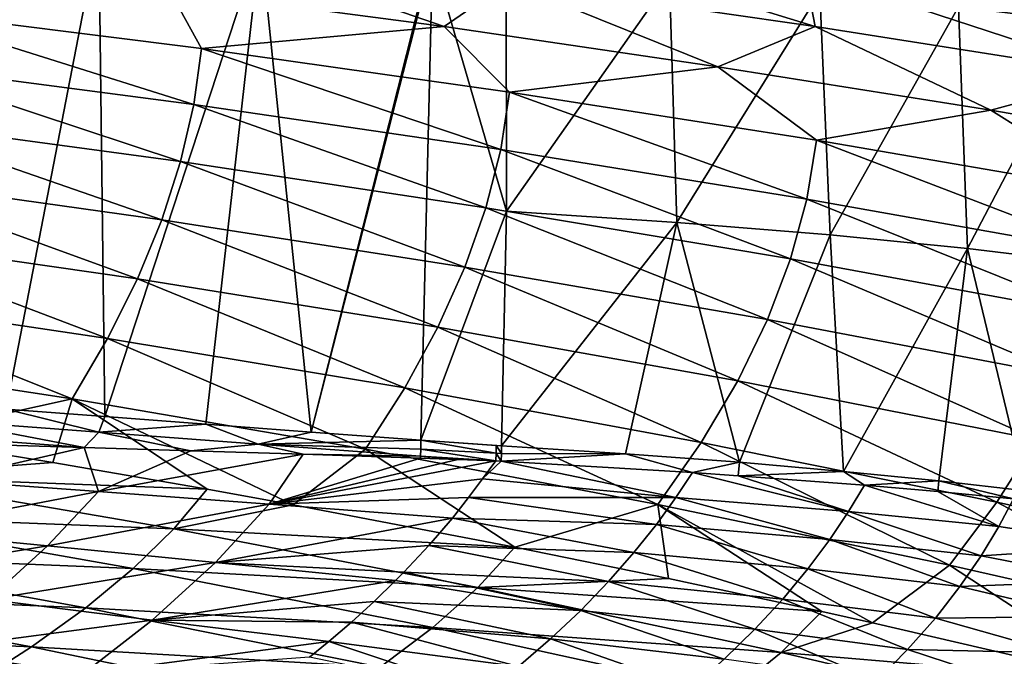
# Model space of a CAD drawing. Header units: metres. Extents: x -150 to 310, y -128 to 84.
# Tile 253 of 256: x 281 to 293, y 34 to 42. Entities that reach past the tile are written whole.
import ezdxf

# ---------------------------------------------------------------- set-up
doc = ezdxf.new("R2010")
doc.units = ezdxf.units.M
doc.layers.add('solid_26009703_SW0001_01', color=7, linetype='CONTINUOUS')

msp = doc.modelspace()

# ---------------------------------------------------------------- linework, layer by layer
at = {"layer": 'solid_26009703_SW0001_01'}
for points in [[(293.868835, 44.835732, 150.410248), (294.005951, 41.948044, 149.992081), (292.476227, 42.138882, 148.766586)], [(281.072784, 37.319199, 140.809952), (280.357391, 43.168575, 141.389862), (282.183624, 43.051003, 142.59462)], [(282.253265, 37.229946, 141.564911), (281.072784, 37.319199, 140.809952), (282.183624, 43.051003, 142.59462)], [(282.253265, 37.229946, 141.564911), (282.183624, 43.051003, 142.59462), (284.120239, 42.929501, 143.74472)], [(286.961395, 43.07309, 194.074509), (287.081787, 42.431786, 196.726425), (290.760986, 41.902477, 196.482971)], [(290.630219, 42.569592, 193.71376), (286.961395, 43.07309, 194.074509), (290.760986, 41.902477, 196.482971)], [(283.465698, 37.13908, 142.300323), (282.253265, 37.229946, 141.564911), (284.120239, 42.929501, 143.74472)], [(284.726501, 37.044849, 143.030716), (283.465698, 37.13908, 142.300323), (284.120239, 42.929501, 143.74472)], [(284.726501, 37.044849, 143.030716), (284.120239, 42.929501, 143.74472), (286.175934, 42.802715, 144.862442)], [(283.395081, 42.911118, 196.946793), (283.03009, 42.338314, 199.503235), (286.316803, 41.899994, 199.399628)], [(287.081787, 42.431786, 196.726425), (283.395081, 42.911118, 196.946793), (286.316803, 41.899994, 199.399628)], [(284.726501, 37.044849, 143.030716), (286.175934, 42.802715, 144.862442), (286.175964, 42.728195, 144.848434)], [(284.726501, 37.044849, 143.030716), (286.175964, 42.728195, 144.848434), (286.039215, 36.946774, 143.761917)], [(286.039215, 36.946774, 143.761917), (286.175964, 42.728195, 144.848434), (287.064331, 39.690411, 144.783188)], [(286.175964, 42.728195, 144.848434), (287.05835, 42.651566, 145.308838), (287.064331, 39.690411, 144.783188)], [(287.05835, 42.651566, 145.308838), (289.014313, 42.469757, 146.40976), (287.064331, 39.690411, 144.783188)], [(290.630219, 42.569592, 193.71376), (290.760986, 41.902477, 196.482971), (294.431915, 41.323296, 196.216461)], [(294.29129, 42.018677, 193.318802), (290.630219, 42.569592, 193.71376), (294.431915, 41.323296, 196.216461)], [(289.014313, 42.469757, 146.40976), (289.104126, 39.556381, 145.954315), (287.064331, 39.690411, 144.783188)], [(289.014313, 42.469757, 146.40976), (290.816528, 42.312836, 147.570084), (289.104126, 39.556381, 145.954315)], [(283.03009, 42.338314, 199.503235), (279.717957, 42.102825, 202.100555), (283.411652, 41.636585, 202.084259)], [(286.316803, 41.899994, 199.399628), (283.03009, 42.338314, 199.503235), (283.411652, 41.636585, 202.084259)], [(287.081787, 42.431786, 196.726425), (286.316803, 41.899994, 199.399628), (289.595001, 41.420601, 199.286301)], [(290.760986, 41.902477, 196.482971), (287.081787, 42.431786, 196.726425), (289.595001, 41.420601, 199.286301)], [(290.816528, 42.312836, 147.570084), (290.937134, 39.405476, 147.15451), (289.104126, 39.556381, 145.954315)], [(290.816528, 42.312836, 147.570084), (292.476227, 42.138882, 148.766586), (290.937134, 39.405476, 147.15451)], [(279.717957, 42.102825, 202.100555), (279.636627, 41.450348, 204.609222), (283.319427, 40.968357, 204.68158)], [(283.411652, 41.636585, 202.084259), (279.717957, 42.102825, 202.100555), (283.319427, 40.968357, 204.68158)], [(292.476227, 42.138882, 148.766586), (292.583923, 39.241318, 148.363281), (290.937134, 39.405476, 147.15451)], [(292.476227, 42.138882, 148.766586), (294.005951, 41.948044, 149.992081), (292.583923, 39.241318, 148.363281)], [(286.316803, 41.899994, 199.399628), (283.411652, 41.636585, 202.084259), (287.0979, 41.115929, 202.066147)], [(289.595001, 41.420601, 199.286301), (286.316803, 41.899994, 199.399628), (287.0979, 41.115929, 202.066147)], [(290.760986, 41.902477, 196.482971), (289.595001, 41.420601, 199.286301), (292.86438, 40.900249, 199.1633)], [(294.431915, 41.323296, 196.216461), (290.760986, 41.902477, 196.482971), (292.86438, 40.900249, 199.1633)], [(294.005951, 41.948044, 149.992081), (294.070129, 39.064426, 149.574936), (292.583923, 39.241318, 148.363281)], [(283.411652, 41.636585, 202.084259), (283.319427, 40.968357, 204.68158), (286.994507, 40.430096, 204.762543)], [(287.0979, 41.115929, 202.066147), (283.411652, 41.636585, 202.084259), (286.994507, 40.430096, 204.762543)], [(279.636627, 41.450348, 204.609222), (279.496094, 40.78067, 207.117569), (283.160706, 40.284668, 207.277496)], [(283.319427, 40.968357, 204.68158), (279.636627, 41.450348, 204.609222), (283.160706, 40.284668, 207.277496)], [(289.595001, 41.420601, 199.286301), (287.0979, 41.115929, 202.066147), (290.775909, 40.540939, 202.046234)], [(292.86438, 40.900249, 199.1633), (289.595001, 41.420601, 199.286301), (290.775909, 40.540939, 202.046234)], [(294.431915, 41.323296, 196.216461), (292.86438, 40.900249, 199.1633), (296.125427, 40.338913, 199.030594)], [(287.0979, 41.115929, 202.066147), (286.994507, 40.430096, 204.762543), (290.661072, 39.83564, 204.852142)], [(290.775909, 40.540939, 202.046234), (287.0979, 41.115929, 202.066147), (290.661072, 39.83564, 204.852142)], [(283.319427, 40.968357, 204.68158), (283.160706, 40.284668, 207.277496), (286.817383, 39.730743, 207.456345)], [(286.994507, 40.430096, 204.762543), (283.319427, 40.968357, 204.68158), (286.817383, 39.730743, 207.456345)], [(292.86438, 40.900249, 199.1633), (290.775909, 40.540939, 202.046234), (294.444885, 39.911697, 202.024551)], [(296.125427, 40.338913, 199.030594), (292.86438, 40.900249, 199.1633), (294.444885, 39.911697, 202.024551)], [(279.496094, 40.78067, 207.117569), (279.296448, 40.09639, 209.62265), (282.935608, 39.587925, 209.869202)], [(283.160706, 40.284668, 207.277496), (279.496094, 40.78067, 207.117569), (282.935608, 39.587925, 209.869202)], [(290.775909, 40.540939, 202.046234), (290.661072, 39.83564, 204.852142), (294.318237, 39.185059, 204.950363)], [(294.444885, 39.911697, 202.024551), (290.775909, 40.540939, 202.046234), (294.318237, 39.185059, 204.950363)], [(286.994507, 40.430096, 204.762543), (286.817383, 39.730743, 207.456345), (290.465302, 39.118961, 207.654099)], [(290.661072, 39.83564, 204.852142), (286.994507, 40.430096, 204.762543), (290.465302, 39.118961, 207.654099)], [(283.160706, 40.284668, 207.277496), (282.935608, 39.587925, 209.869202), (286.566681, 39.020065, 210.144836)], [(286.817383, 39.730743, 207.456345), (283.160706, 40.284668, 207.277496), (286.566681, 39.020065, 210.144836)], [(279.296448, 40.09639, 209.62265), (279.037933, 39.400089, 212.121552), (282.64444, 38.88052, 212.453857)], [(282.935608, 39.587925, 209.869202), (279.296448, 40.09639, 209.62265), (282.64444, 38.88052, 212.453857)], [(286.817383, 39.730743, 207.456345), (286.566681, 39.020065, 210.144836), (290.188751, 38.39286, 210.449585)], [(290.465302, 39.118961, 207.654099), (286.817383, 39.730743, 207.456345), (290.188751, 38.39286, 210.449585)], [(290.661072, 39.83564, 204.852142), (290.465302, 39.118961, 207.654099), (294.103516, 38.449375, 207.870804)], [(294.318237, 39.185059, 204.950363), (290.661072, 39.83564, 204.852142), (294.103516, 38.449375, 207.870804)], [(286.039215, 36.946774, 143.761917), (287.064331, 39.690411, 144.783188), (287.003021, 36.878284, 144.284332)], [(287.003021, 36.878284, 144.284332), (287.064331, 39.690411, 144.783188), (289.104126, 39.556381, 145.954315)], [(282.935608, 39.587925, 209.869202), (282.64444, 38.88052, 212.453857), (286.242706, 38.300236, 212.825363)], [(286.566681, 39.020065, 210.144836), (282.935608, 39.587925, 209.869202), (286.242706, 38.300236, 212.825363)], [(288.490234, 36.785877, 145.128159), (287.003021, 36.878284, 144.284332), (289.104126, 39.556381, 145.954315)], [(289.852234, 36.684288, 145.980316), (288.490234, 36.785877, 145.128159), (289.104126, 39.556381, 145.954315)], [(289.852234, 36.684288, 145.980316), (289.104126, 39.556381, 145.954315), (290.937134, 39.405476, 147.15451)], [(279.037933, 39.400089, 212.121552), (278.720673, 38.69437, 214.611328), (282.287262, 38.16486, 215.028687)], [(282.64444, 38.88052, 212.453857), (279.037933, 39.400089, 212.121552), (282.287262, 38.16486, 215.028687)], [(291.098053, 36.574184, 146.831482), (289.852234, 36.684288, 145.980316), (290.937134, 39.405476, 147.15451)], [(291.098053, 36.574184, 146.831482), (290.937134, 39.405476, 147.15451), (292.583923, 39.241318, 148.363281)], [(292.238251, 36.459724, 147.674469), (291.098053, 36.574184, 146.831482), (292.583923, 39.241318, 148.363281)], [(293.283691, 36.341461, 148.506805), (292.238251, 36.459724, 147.674469), (292.583923, 39.241318, 148.363281)], [(293.283691, 36.341461, 148.506805), (292.583923, 39.241318, 148.363281), (294.070129, 39.064426, 149.574936)], [(290.465302, 39.118961, 207.654099), (290.188751, 38.39286, 210.449585), (293.800934, 37.706352, 210.783447)], [(294.103516, 38.449375, 207.870804), (290.465302, 39.118961, 207.654099), (293.800934, 37.706352, 210.783447)], [(286.566681, 39.020065, 210.144836), (286.242706, 38.300236, 212.825363), (289.831787, 37.659271, 213.236053)], [(290.188751, 38.39286, 210.449585), (286.566681, 39.020065, 210.144836), (289.831787, 37.659271, 213.236053)], [(282.64444, 38.88052, 212.453857), (282.287262, 38.16486, 215.028687), (285.84552, 37.573452, 215.495209)], [(286.242706, 38.300236, 212.825363), (282.64444, 38.88052, 212.453857), (285.84552, 37.573452, 215.495209)], [(278.720673, 38.69437, 214.611328), (278.344788, 37.981823, 217.089066), (281.864288, 37.443344, 217.590836)], [(282.287262, 38.16486, 215.028687), (278.720673, 38.69437, 214.611328), (281.864288, 37.443344, 217.590836)], [(290.188751, 38.39286, 210.449585), (289.831787, 37.659271, 213.236053), (293.410828, 36.957664, 213.685928)], [(293.800934, 37.706352, 210.783447), (290.188751, 38.39286, 210.449585), (293.410828, 36.957664, 213.685928)], [(286.242706, 38.300236, 212.825363), (285.84552, 37.573452, 215.495209), (289.394531, 36.92017, 216.010925)], [(289.831787, 37.659271, 213.236053), (286.242706, 38.300236, 212.825363), (289.394531, 36.92017, 216.010925)], [(282.287262, 38.16486, 215.028687), (281.864288, 37.443344, 217.590836), (285.375397, 36.8419, 218.151703)], [(285.84552, 37.573452, 215.495209), (282.287262, 38.16486, 215.028687), (285.375397, 36.8419, 218.151703)], [(281.864288, 37.443344, 217.590836), (278.344788, 37.981823, 217.089066), (279.783447, 36.983261, 219.841583)], [(289.831787, 37.659271, 213.236053), (289.394531, 36.92017, 216.010925), (292.933319, 36.205032, 216.575821)], [(293.410828, 36.957664, 213.685928), (289.831787, 37.659271, 213.236053), (292.933319, 36.205032, 216.575821)], [(285.84552, 37.573452, 215.495209), (285.375397, 36.8419, 218.151703), (288.877197, 36.177494, 218.771667)], [(289.394531, 36.92017, 216.010925), (285.84552, 37.573452, 215.495209), (288.877197, 36.177494, 218.771667)], [(281.864288, 37.443344, 217.590836), (279.783447, 36.983261, 219.841583), (281.631531, 36.681129, 220.165054)], [(281.864288, 37.443344, 217.590836), (281.631531, 36.681129, 220.165054), (283.481079, 36.3601, 220.508896)], [(281.864288, 37.443344, 217.590836), (283.481079, 36.3601, 220.508896), (284.510468, 36.173306, 220.709015)], [(285.375397, 36.8419, 218.151703), (281.864288, 37.443344, 217.590836), (284.510468, 36.173306, 220.709015)], [(282.180939, 37.043209, 141.506927), (280.320068, 37.182877, 140.291656), (281.072784, 37.319199, 140.809952)], [(282.180939, 37.043209, 141.506927), (281.072784, 37.319199, 140.809952), (282.253265, 37.229946, 141.564911)], [(280.140686, 37.000237, 140.198029), (280.320068, 37.182877, 140.291656), (282.00769, 36.861492, 141.425858)], [(282.180939, 37.043209, 141.506927), (282.00769, 36.861492, 141.425858), (280.320068, 37.182877, 140.291656)], [(282.180939, 37.043209, 141.506927), (282.253265, 37.229946, 141.564911), (283.465698, 37.13908, 142.300323)], [(284.090332, 36.900097, 142.653183), (282.180939, 37.043209, 141.506927), (283.465698, 37.13908, 142.300323)], [(284.090332, 36.900097, 142.653183), (283.465698, 37.13908, 142.300323), (284.726501, 37.044849, 143.030716)], [(282.180939, 37.043209, 141.506927), (283.286316, 36.821823, 142.195541), (282.00769, 36.861492, 141.425858)], [(284.090332, 36.900097, 142.653183), (283.286316, 36.821823, 142.195541), (282.180939, 37.043209, 141.506927)], [(284.090332, 36.900097, 142.653183), (284.726501, 37.044849, 143.030716), (286.039215, 36.946774, 143.761917)], [(281.631531, 36.681129, 220.165054), (279.783447, 36.983261, 219.841583), (279.430878, 36.512592, 221.462723)], [(280.140686, 37.000237, 140.198029), (282.00769, 36.861492, 141.425858), (280.795807, 36.895142, 140.658905)], [(284.090332, 36.900097, 142.653183), (284.628632, 36.778633, 142.968719), (283.286316, 36.821823, 142.195541)], [(286.038361, 36.839951, 143.750275), (284.090332, 36.900097, 142.653183), (286.039215, 36.946774, 143.761917)], [(286.034241, 36.75758, 143.747559), (284.628632, 36.778633, 142.968719), (284.090332, 36.900097, 142.653183)], [(286.038361, 36.839951, 143.750275), (286.034241, 36.75758, 143.747559), (284.090332, 36.900097, 142.653183)], [(286.038361, 36.839951, 143.750275), (286.039215, 36.946774, 143.761917), (286.939056, 36.790596, 144.239792)], [(286.488129, 36.91465, 144.006607), (286.039215, 36.946774, 143.761917), (287.003021, 36.878284, 144.284332)], [(286.039215, 36.946774, 143.761917), (286.939819, 36.882233, 144.250336), (286.939056, 36.790596, 144.239792)], [(286.488129, 36.91465, 144.006607), (286.939819, 36.882233, 144.250336), (286.039215, 36.946774, 143.761917)], [(286.488129, 36.91465, 144.006607), (287.003021, 36.878284, 144.284332), (286.939819, 36.882233, 144.250336)], [(289.394531, 36.92017, 216.010925), (288.877197, 36.177494, 218.771667), (292.368713, 35.450138, 219.450745)], [(292.933319, 36.205032, 216.575821), (289.394531, 36.92017, 216.010925), (292.368713, 35.450138, 219.450745)], [(293.410828, 36.957664, 213.685928), (292.933319, 36.205032, 216.575821), (296.460938, 35.428059, 217.189911)], [(280.795807, 36.895142, 140.658905), (282.00769, 36.861492, 141.425858), (280.300354, 36.467377, 140.493942)], [(282.00769, 36.861492, 141.425858), (282.180786, 36.332588, 141.667389), (280.300354, 36.467377, 140.493942)], [(282.00769, 36.861492, 141.425858), (283.286316, 36.821823, 142.195541), (282.180786, 36.332588, 141.667389)], [(283.286316, 36.821823, 142.195541), (284.628632, 36.778633, 142.968719), (282.180786, 36.332588, 141.667389)], [(285.375397, 36.8419, 218.151703), (284.510468, 36.173306, 220.709015), (287.163422, 35.664959, 221.253784)], [(288.877197, 36.177494, 218.771667), (285.375397, 36.8419, 218.151703), (287.163422, 35.664959, 221.253784)], [(286.038361, 36.839951, 143.750275), (286.934631, 36.69854, 144.236038), (286.034241, 36.75758, 143.747559)], [(286.038361, 36.839951, 143.750275), (286.939056, 36.790596, 144.239792), (286.934631, 36.69854, 144.236038)], [(286.939056, 36.790596, 144.239792), (287.000305, 36.694637, 144.271378), (286.934631, 36.69854, 144.236038)], [(286.939056, 36.790596, 144.239792), (286.939819, 36.882233, 144.250336), (287.003479, 36.786655, 144.27446)], [(286.939056, 36.790596, 144.239792), (287.003479, 36.786655, 144.27446), (287.000305, 36.694637, 144.271378)], [(286.939819, 36.882233, 144.250336), (287.003021, 36.878284, 144.284332), (287.003479, 36.786655, 144.27446)], [(287.003479, 36.786655, 144.27446), (288.490234, 36.785877, 145.128159), (287.000305, 36.694637, 144.271378)], [(287.000305, 36.694637, 144.271378), (288.490234, 36.785877, 145.128159), (289.292053, 36.559563, 145.610153)], [(287.003479, 36.786655, 144.27446), (287.003021, 36.878284, 144.284332), (288.490234, 36.785877, 145.128159)], [(289.292053, 36.559563, 145.610153), (288.490234, 36.785877, 145.128159), (289.852234, 36.684288, 145.980316)], [(283.481079, 36.3601, 220.508896), (281.631531, 36.681129, 220.165054), (279.430878, 36.512592, 221.462723)], [(284.628632, 36.778633, 142.968719), (284.223358, 36.182503, 142.841827), (282.180786, 36.332588, 141.667389)], [(284.628632, 36.778633, 142.968719), (286.03302, 36.732666, 143.748123), (284.223358, 36.182503, 142.841827)], [(286.03302, 36.732666, 143.748123), (286.482513, 36.716084, 143.992477), (284.223358, 36.182503, 142.841827)], [(286.482513, 36.716084, 143.992477), (286.934631, 36.69854, 144.236038), (284.223358, 36.182503, 142.841827)], [(286.934631, 36.69854, 144.236038), (286.778107, 36.483124, 144.162994), (284.223358, 36.182503, 142.841827)], [(286.034241, 36.75758, 143.747559), (286.03302, 36.732666, 143.748123), (284.628632, 36.778633, 142.968719)], [(286.034241, 36.75758, 143.747559), (286.482513, 36.716084, 143.992477), (286.03302, 36.732666, 143.748123)], [(286.034241, 36.75758, 143.747559), (286.934631, 36.69854, 144.236038), (286.482513, 36.716084, 143.992477)], [(287.000305, 36.694637, 144.271378), (286.778107, 36.483124, 144.162994), (286.934631, 36.69854, 144.236038)], [(287.000305, 36.694637, 144.271378), (289.091217, 36.261597, 145.502319), (286.778107, 36.483124, 144.162994)], [(287.000305, 36.694637, 144.271378), (289.292053, 36.559563, 145.610153), (289.091217, 36.261597, 145.502319)], [(289.292053, 36.559563, 145.610153), (289.852234, 36.684288, 145.980316), (289.838562, 36.522385, 145.961563)], [(289.838562, 36.522385, 145.961563), (289.852234, 36.684288, 145.980316), (291.098053, 36.574184, 146.831482)], [(289.091217, 36.261597, 145.502319), (289.292053, 36.559563, 145.610153), (291.159485, 36.095383, 146.883286)], [(289.292053, 36.559563, 145.610153), (289.838562, 36.522385, 145.961563), (291.159485, 36.095383, 146.883286)], [(289.838562, 36.522385, 145.961563), (291.098053, 36.574184, 146.831482), (291.348358, 36.408417, 147.00209)], [(291.348358, 36.408417, 147.00209), (291.098053, 36.574184, 146.831482), (292.238251, 36.459724, 147.674469)], [(283.081543, 35.88422, 222.190567), (279.430878, 36.512592, 221.462723), (278.997894, 36.044155, 223.068588)], [(283.081543, 35.88422, 222.190567), (283.481079, 36.3601, 220.508896), (279.430878, 36.512592, 221.462723)], [(280.300354, 36.467377, 140.493942), (282.180786, 36.332588, 141.667389), (279.71817, 35.86253, 140.405243)], [(286.778107, 36.483124, 144.162994), (286.610291, 36.260021, 144.093719), (284.223358, 36.182503, 142.841827)], [(289.091217, 36.261597, 145.502319), (286.610291, 36.260021, 144.093719), (286.778107, 36.483124, 144.162994)], [(289.838562, 36.522385, 145.961563), (291.348358, 36.408417, 147.00209), (291.159485, 36.095383, 146.883286)], [(291.348358, 36.408417, 147.00209), (292.238251, 36.459724, 147.674469), (292.226837, 36.332413, 147.657181)], [(292.226837, 36.332413, 147.657181), (292.238251, 36.459724, 147.674469), (293.133972, 36.245136, 148.376007)], [(293.133972, 36.245136, 148.376007), (292.238251, 36.459724, 147.674469), (293.283691, 36.341461, 148.506805)], [(282.180786, 36.332588, 141.667389), (281.5672, 35.681396, 141.555573), (279.71817, 35.86253, 140.405243)], [(282.180786, 36.332588, 141.667389), (284.223358, 36.182503, 142.841827), (281.5672, 35.681396, 141.555573)], [(284.510468, 36.173306, 220.709015), (283.481079, 36.3601, 220.508896), (283.081543, 35.88422, 222.190567)], [(291.159485, 36.095383, 146.883286), (291.348358, 36.408417, 147.00209), (292.957245, 35.914371, 148.246429)], [(291.348358, 36.408417, 147.00209), (292.226837, 36.332413, 147.657181), (292.957245, 35.914371, 148.246429)], [(292.226837, 36.332413, 147.657181), (293.133972, 36.245136, 148.376007), (292.957245, 35.914371, 148.246429)], [(286.610291, 36.260021, 144.093719), (286.416138, 36.015648, 144.025894), (284.223358, 36.182503, 142.841827)], [(288.858337, 35.939697, 145.39946), (286.416138, 36.015648, 144.025894), (286.610291, 36.260021, 144.093719)], [(288.858337, 35.939697, 145.39946), (286.610291, 36.260021, 144.093719), (289.091217, 36.261597, 145.502319)], [(288.858337, 35.939697, 145.39946), (289.091217, 36.261597, 145.502319), (290.935699, 35.758713, 146.769424)], [(289.091217, 36.261597, 145.502319), (291.159485, 36.095383, 146.883286), (290.935699, 35.758713, 146.769424)], [(292.933319, 36.205032, 216.575821), (292.368713, 35.450138, 219.450745), (295.848999, 34.659832, 220.188919)], [(296.460938, 35.428059, 217.189911), (292.933319, 36.205032, 216.575821), (295.848999, 34.659832, 220.188919)], [(292.957245, 35.914371, 148.246429), (293.133972, 36.245136, 148.376007), (294.513153, 35.677155, 149.572983)], [(284.223358, 36.182503, 142.841827), (283.577698, 35.483116, 142.706573), (281.5672, 35.681396, 141.555573)], [(287.163422, 35.664959, 221.253784), (284.510468, 36.173306, 220.709015), (283.081543, 35.88422, 222.190567)], [(284.223358, 36.182503, 142.841827), (286.416138, 36.015648, 144.025894), (283.577698, 35.483116, 142.706573)], [(288.877197, 36.177494, 218.771667), (287.163422, 35.664959, 221.253784), (289.00177, 35.289799, 221.65593)], [(288.877197, 36.177494, 218.771667), (289.00177, 35.289799, 221.65593), (290.840942, 34.89558, 222.078613)], [(288.877197, 36.177494, 218.771667), (290.840942, 34.89558, 222.078613), (291.44693, 34.761524, 222.222366)], [(292.368713, 35.450138, 219.450745), (288.877197, 36.177494, 218.771667), (291.44693, 34.761524, 222.222366)], [(290.935699, 35.758713, 146.769424), (291.159485, 36.095383, 146.883286), (292.745789, 35.561794, 148.124176)], [(291.159485, 36.095383, 146.883286), (292.957245, 35.914371, 148.246429), (292.745789, 35.561794, 148.124176)], [(282.594543, 35.411198, 223.854233), (278.997894, 36.044155, 223.068588), (278.492249, 35.577339, 224.657959)], [(282.594543, 35.411198, 223.854233), (283.081543, 35.88422, 222.190567), (278.997894, 36.044155, 223.068588)], [(286.416138, 36.015648, 144.025894), (286.132965, 35.684631, 143.94696), (283.577698, 35.483116, 142.706573)], [(288.589783, 35.601776, 145.306702), (286.132965, 35.684631, 143.94696), (286.416138, 36.015648, 144.025894)], [(288.589783, 35.601776, 145.306702), (286.416138, 36.015648, 144.025894), (288.858337, 35.939697, 145.39946)], [(279.71817, 35.86253, 140.405243), (281.5672, 35.681396, 141.555573), (279.061829, 35.264538, 140.357193)], [(286.722015, 35.182281, 223.00412), (283.081543, 35.88422, 222.190567), (282.594543, 35.411198, 223.854233)], [(286.722015, 35.182281, 223.00412), (287.163422, 35.664959, 221.253784), (283.081543, 35.88422, 222.190567)], [(288.589783, 35.601776, 145.306702), (288.858337, 35.939697, 145.39946), (290.672882, 35.405685, 146.665649)], [(288.858337, 35.939697, 145.39946), (290.935699, 35.758713, 146.769424), (290.672882, 35.405685, 146.665649)], [(292.745789, 35.561794, 148.124176), (292.957245, 35.914371, 148.246429), (294.513153, 35.677155, 149.572983)], [(290.672882, 35.405685, 146.665649), (290.935699, 35.758713, 146.769424), (292.492371, 35.193672, 148.011658)], [(290.935699, 35.758713, 146.769424), (292.745789, 35.561794, 148.124176), (292.492371, 35.193672, 148.011658)], [(281.5672, 35.681396, 141.555573), (280.860565, 35.037785, 141.494431), (279.061829, 35.264538, 140.357193)], [(281.5672, 35.681396, 141.555573), (283.577698, 35.483116, 142.706573), (280.860565, 35.037785, 141.494431)], [(286.132965, 35.684631, 143.94696), (285.836487, 35.366871, 143.884705), (283.577698, 35.483116, 142.706573)], [(288.286835, 35.255928, 145.226913), (285.836487, 35.366871, 143.884705), (286.132965, 35.684631, 143.94696)], [(288.286835, 35.255928, 145.226913), (286.132965, 35.684631, 143.94696), (288.589783, 35.601776, 145.306702)], [(289.00177, 35.289799, 221.65593), (287.163422, 35.664959, 221.253784), (286.722015, 35.182281, 223.00412)], [(292.745789, 35.561794, 148.124176), (294.513153, 35.677155, 149.572983), (294.285858, 35.263012, 149.432831)], [(282.025909, 34.940891, 225.497757), (278.492249, 35.577339, 224.657959), (277.916412, 35.112404, 226.228714)], [(282.025909, 34.940891, 225.497757), (282.594543, 35.411198, 223.854233), (278.492249, 35.577339, 224.657959)], [(288.286835, 35.255928, 145.226913), (288.589783, 35.601776, 145.306702), (290.372314, 35.044415, 146.574966)], [(288.589783, 35.601776, 145.306702), (290.672882, 35.405685, 146.665649), (290.372314, 35.044415, 146.574966)], [(292.492371, 35.193672, 148.011658), (292.745789, 35.561794, 148.124176), (294.285858, 35.263012, 149.432831)], [(283.577698, 35.483116, 142.706573), (282.819458, 34.792801, 142.6315), (280.860565, 35.037785, 141.494431)], [(286.181061, 34.704117, 224.732376), (282.594543, 35.411198, 223.854233), (282.025909, 34.940891, 225.497757)], [(286.181061, 34.704117, 224.732376), (286.722015, 35.182281, 223.00412), (282.594543, 35.411198, 223.854233)], [(283.577698, 35.483116, 142.706573), (285.736755, 35.26582, 143.867599), (282.819458, 34.792801, 142.6315)], [(285.836487, 35.366871, 143.884705), (285.736755, 35.26582, 143.867599), (283.577698, 35.483116, 142.706573)], [(287.952087, 34.909527, 145.161819), (285.736755, 35.26582, 143.867599), (285.836487, 35.366871, 143.884705)], [(287.952087, 34.909527, 145.161819), (285.836487, 35.366871, 143.884705), (288.286835, 35.255928, 145.226913)], [(290.372314, 35.044415, 146.574966), (290.672882, 35.405685, 146.665649), (292.198273, 34.817844, 147.911911)], [(290.672882, 35.405685, 146.665649), (292.492371, 35.193672, 148.011658), (292.198273, 34.817844, 147.911911)], [(292.368713, 35.450138, 219.450745), (291.44693, 34.761524, 222.222366), (294.496643, 34.055347, 222.979782)], [(295.848999, 34.659832, 220.188919), (292.368713, 35.450138, 219.450745), (294.496643, 34.055347, 222.979782)], [(285.736755, 35.26582, 143.867599), (285.478394, 35.015717, 143.830505), (282.819458, 34.792801, 142.6315)], [(287.952087, 34.909527, 145.161819), (285.478394, 35.015717, 143.830505), (285.736755, 35.26582, 143.867599)], [(290.840942, 34.89558, 222.078613), (289.00177, 35.289799, 221.65593), (286.722015, 35.182281, 223.00412)], [(287.952087, 34.909527, 145.161819), (288.286835, 35.255928, 145.226913), (290.03656, 34.682556, 146.499359)], [(288.286835, 35.255928, 145.226913), (290.372314, 35.044415, 146.574966), (290.03656, 34.682556, 146.499359)], [(292.492371, 35.193672, 148.011658), (294.285858, 35.263012, 149.432831), (294.003754, 34.834354, 149.304871)], [(290.351105, 34.406754, 223.903366), (286.722015, 35.182281, 223.00412), (286.181061, 34.704117, 224.732376)], [(290.351105, 34.406754, 223.903366), (290.840942, 34.89558, 222.078613), (286.722015, 35.182281, 223.00412)], [(292.198273, 34.817844, 147.911911), (292.492371, 35.193672, 148.011658), (294.003754, 34.834354, 149.304871)], [(281.378357, 34.473717, 227.118439), (277.916412, 35.112404, 226.228714), (277.272766, 34.649605, 227.778717)], [(281.378357, 34.473717, 227.118439), (282.025909, 34.940891, 225.497757), (277.916412, 35.112404, 226.228714)], [(280.860565, 35.037785, 141.494431), (282.819458, 34.792801, 142.6315), (280.098816, 34.433998, 141.472763)], [(285.478394, 35.015717, 143.830505), (285.207275, 34.769348, 143.800949), (282.819458, 34.792801, 142.6315)], [(287.590088, 34.567863, 145.111008), (285.207275, 34.769348, 143.800949), (285.478394, 35.015717, 143.830505)], [(287.590088, 34.567863, 145.111008), (285.478394, 35.015717, 143.830505), (287.952087, 34.909527, 145.161819)], [(290.03656, 34.682556, 146.499359), (290.372314, 35.044415, 146.574966), (291.86618, 34.441887, 147.827026)], [(290.372314, 35.044415, 146.574966), (292.198273, 34.817844, 147.911911), (291.86618, 34.441887, 147.827026)], [(285.549469, 34.229885, 226.436417), (282.025909, 34.940891, 225.497757), (281.378357, 34.473717, 227.118439)], [(285.549469, 34.229885, 226.436417), (286.181061, 34.704117, 224.732376), (282.025909, 34.940891, 225.497757)], [(287.590088, 34.567863, 145.111008), (287.952087, 34.909527, 145.161819), (289.670258, 34.325634, 146.438599)], [(287.952087, 34.909527, 145.161819), (290.03656, 34.682556, 146.499359), (289.670258, 34.325634, 146.438599)], [(291.44693, 34.761524, 222.222366), (290.840942, 34.89558, 222.078613), (290.351105, 34.406754, 223.903366)], [(282.819458, 34.792801, 142.6315), (281.994415, 34.149914, 142.603485), (280.098816, 34.433998, 141.472763)], [(282.819458, 34.792801, 142.6315), (284.935913, 34.537025, 143.779022), (281.994415, 34.149914, 142.603485)], [(285.207275, 34.769348, 143.800949), (284.935913, 34.537025, 143.779022), (282.819458, 34.792801, 142.6315)], [(291.86618, 34.441887, 147.827026), (292.198273, 34.817844, 147.911911), (293.669525, 34.401192, 149.192688)], [(292.198273, 34.817844, 147.911911), (294.003754, 34.834354, 149.304871), (293.669525, 34.401192, 149.192688)], [(287.20578, 34.235413, 145.073425), (284.935913, 34.537025, 143.779022), (285.207275, 34.769348, 143.800949)], [(287.20578, 34.235413, 145.073425), (285.207275, 34.769348, 143.800949), (287.590088, 34.567863, 145.111008)], [(289.756226, 33.922871, 225.702988), (286.181061, 34.704117, 224.732376), (285.549469, 34.229885, 226.436417)], [(289.756226, 33.922871, 225.702988), (290.351105, 34.406754, 223.903366), (286.181061, 34.704117, 224.732376)], [(289.670258, 34.325634, 146.438599), (290.03656, 34.682556, 146.499359), (291.500641, 34.071388, 147.757034)], [(290.03656, 34.682556, 146.499359), (291.86618, 34.441887, 147.827026), (291.500641, 34.071388, 147.757034)], [(294.496643, 34.055347, 222.979782), (291.44693, 34.761524, 222.222366), (290.351105, 34.406754, 223.903366)], [(280.654572, 34.010101, 228.713531), (281.378357, 34.473717, 227.118439), (277.272766, 34.649605, 227.778717)], [(287.20578, 34.235413, 145.073425), (287.590088, 34.567863, 145.111008), (289.278595, 33.978367, 146.391769)], [(287.590088, 34.567863, 145.111008), (289.670258, 34.325634, 146.438599), (289.278595, 33.978367, 146.391769)], [(279.981049, 33.905453, 141.795685), (280.098816, 34.433998, 141.472763), (281.994415, 34.149914, 142.603485)], [(284.830292, 33.760189, 228.112885), (281.378357, 34.473717, 227.118439), (280.654572, 34.010101, 228.713531)], [(284.830292, 33.760189, 228.112885), (285.549469, 34.229885, 226.436417), (281.378357, 34.473717, 227.118439)], [(284.935913, 34.537025, 143.779022), (284.706451, 34.350189, 143.765244), (281.994415, 34.149914, 142.603485)], [(286.804291, 33.915009, 145.047089), (284.706451, 34.350189, 143.765244), (284.935913, 34.537025, 143.779022)], [(286.804291, 33.915009, 145.047089), (284.935913, 34.537025, 143.779022), (287.20578, 34.235413, 145.073425)], [(291.500641, 34.071388, 147.757034), (291.86618, 34.441887, 147.827026), (293.287842, 33.972527, 149.098267)], [(291.86618, 34.441887, 147.827026), (293.669525, 34.401192, 149.192688), (293.287842, 33.972527, 149.098267)], [(293.967651, 33.55761, 224.88829), (290.351105, 34.406754, 223.903366), (289.756226, 33.922871, 225.702988)], [(293.967651, 33.55761, 224.88829), (294.496643, 34.055347, 222.979782), (290.351105, 34.406754, 223.903366)]]:
    msp.add_3dface(points, dxfattribs=at)

doc.saveas('drawing.dxf')
